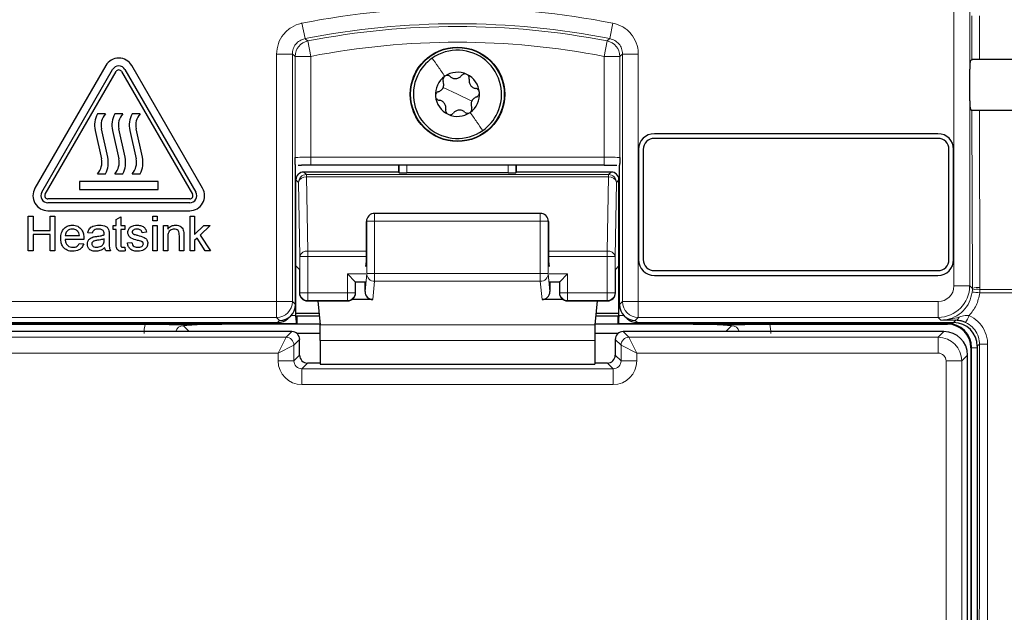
# Model space of a CAD drawing. Header units: millimetres. Extents: x 5 to 418, y 2 to 292.
# Tile 19 of 82: x 101 to 111, y 163 to 169. Entities that reach past the tile are written whole.
import ezdxf

# ---------------------------------------------------------------- set-up
doc = ezdxf.new("R2010")
doc.units = ezdxf.units.MM
doc.layers.add('SLD-0', color=7, linetype='Continuous')
doc.styles.add('SLDTEXTSTYLE1', font='TXT', dxfattribs={"width": 0.605})
doc.dimstyles.new('SLDDIMSTYLE0', dxfattribs={"dimtxt": 3.5, "dimasz": 3.302, "dimexe": 0, "dimexo": 0.0625, "dimgap": 0.875, "dimtad": 1, "dimdec": 1, "dimlfac": 6, "dimrnd": 1e-09, "dimzin": 12, "dimdsep": 46, "dimtxsty": 'SLDTEXTSTYLE1', "dimsah": 1, "dimcen": 0.09, "dimadec": 0, "dimazin": 3, "dimtfac": 1, "dimtofl": 0, "dimtmove": 0, "dimatfit": 3, "dimfxl": 1, "dimfrac": 2, "dimtolj": 1, "dimtzin": 12, "dimarcsym": 0})

# ---------------------------------------------------------------- blocks, each defined once
blk = doc.blocks.new('_D')
at = {"layer": 'SLD-0', "color": 7}
for p, q in [((120.994, 246.535), (136.043, 246.535)), ((135.043, 246.535), (135.043, 92.139)), ((110.009, 92.139), (136.043, 92.139))]:
    blk.add_line(p, q, dxfattribs=at)
for centre, start, end in [((132.358, 169.981), 63.4349, 116.5651), ((132.358, 168.693), 243.4349, 296.5651)]:
    blk.add_arc(centre, 6.006, start, end, dxfattribs=at)
for points in [[(135.043, 246.535), (134.535, 243.233), (135.551, 243.233)], [(135.043, 92.139), (135.551, 95.441), (134.535, 95.441)]]:
    blk.add_solid(points, dxfattribs=at)
at = {"layer": 'SLD-0', "color": 7, "insert": (130.532, 163.322), "char_height": 3.5, "attachment_point": 1, "rotation": 90, "style": 'SLDTEXTSTYLE1'}
blk.add_mtext('926,4', dxfattribs=at)

msp = doc.modelspace()

# ---------------------------------------------------------------- linework, layer by layer
at = {"color": 7, "linetype": 'Continuous', "lineweight": 18}
for p, q in [((110.7139, 166.3152), (110.7139, 180.2599)), ((110.8806, 180.2599), (110.8806, 166.3152)), ((103.816, 169.0963), (103.8483, 168.9328)), ((107.1061, 169.0963), (107.0738, 168.9328)), ((110.9036, 168.7133), (110.9025, 169.1743)), ((110.9831, 169.1729), (110.9842, 168.7148)), ((103.878, 168.9089), (103.9097, 168.7453)), ((107.0441, 168.9089), (107.0124, 168.7453)), ((103.5473, 166.1486), (103.5473, 168.7693)), ((103.5473, 168.7693), (103.7139, 168.7693)), ((103.7139, 168.7693), (103.7139, 166.1486)), ((103.7431, 167.6738), (103.7431, 168.7453)), ((103.7431, 168.7453), (103.9097, 168.7453)), ((103.9097, 168.7453), (103.9097, 167.6781)), ((107.0124, 168.7453), (107.179, 168.7453)), ((107.0124, 167.6781), (107.0124, 168.7453)), ((107.179, 168.7453), (107.179, 167.6738)), ((107.3748, 168.7693), (107.2082, 168.7693)), ((107.2082, 166.1486), (107.2082, 168.7693)), ((107.3748, 168.7693), (107.3748, 166.1486)), ((105.4611, 168.3433), (105.3087, 168.4144)), ((105.4611, 168.3433), (105.6134, 168.2722)), ((110.9093, 166.2865), (110.9048, 168.172)), ((110.9854, 168.1705), (110.9898, 166.2976)), ((103.9097, 167.5948), (103.9097, 167.6781)), ((103.9097, 167.6781), (107.0124, 167.6781)), ((107.0124, 167.5948), (107.0124, 167.6781)), ((104.843, 167.5136), (104.843, 167.5948)), ((104.9263, 167.5948), (104.9263, 167.5122)), ((105.9958, 167.5122), (105.9958, 167.5948)), ((106.0791, 167.5948), (106.0791, 167.5136)), ((103.7793, 167.4105), (103.7522, 167.4376)), ((103.8355, 167.5209), (103.8626, 167.4939)), ((103.8626, 167.4939), (103.8626, 167.4695)), ((103.8626, 167.4939), (107.0595, 167.4939)), ((103.8626, 167.4695), (103.8763, 166.6844)), ((103.8626, 167.4695), (107.0595, 167.4695)), ((107.0458, 166.6844), (107.0595, 167.4695)), ((107.0595, 167.4939), (107.0866, 167.5209)), ((107.0595, 167.4695), (107.0595, 167.4939)), ((107.1699, 167.4376), (107.1429, 167.4105)), ((103.793, 166.6254), (103.7793, 167.4105)), ((107.1429, 167.4105), (107.1291, 166.6254)), ((104.5846, 167.0001), (104.5846, 167.0835)), ((106.3375, 167.0001), (106.3375, 167.0835)), ((104.5013, 167.0001), (104.4984, 166.9972)), ((104.5013, 167.0001), (104.5846, 167.0001)), ((104.5013, 166.4458), (104.5013, 167.0001)), ((106.3375, 167.0001), (104.5846, 167.0001)), ((104.5846, 167.0001), (104.5846, 166.4458)), ((106.3375, 167.0001), (106.4208, 167.0001)), ((106.3375, 166.4458), (106.3375, 167.0001)), ((106.4208, 167.0001), (106.4208, 166.4458)), ((106.4237, 166.9972), (106.4208, 167.0001)), ((103.8763, 166.6254), (103.793, 166.6254)), ((103.793, 166.2433), (103.793, 166.6254)), ((103.8763, 166.6844), (103.8763, 166.6254)), ((103.8763, 166.6844), (104.4984, 166.6844)), ((103.8763, 166.6254), (103.8763, 166.2433)), ((103.8763, 166.6254), (104.4982, 166.6254)), ((106.4237, 166.6844), (107.0458, 166.6844)), ((106.4239, 166.6254), (107.0458, 166.6254)), ((107.0458, 166.6254), (107.0458, 166.6844)), ((107.0458, 166.2433), (107.0458, 166.6254)), ((107.1291, 166.6254), (107.0458, 166.6254)), ((107.1291, 166.6254), (107.1291, 166.2433)), ((104.4911, 166.4433), (104.2958, 166.4433)), ((104.2958, 166.2433), (104.2958, 166.4433)), ((104.4829, 166.2552), (104.5013, 166.4458)), ((104.5013, 166.4458), (104.5846, 166.4458)), ((104.5846, 166.3638), (104.5846, 166.4458)), ((104.5846, 166.4458), (106.3375, 166.4458)), ((106.3375, 166.4458), (106.4208, 166.4458)), ((106.3375, 166.3638), (106.3375, 166.4458)), ((106.4208, 166.4458), (106.4392, 166.2552)), ((106.6263, 166.4433), (106.431, 166.4433)), ((106.6263, 166.4433), (106.6263, 166.2433)), ((104.4897, 166.3599), (104.3791, 166.3599)), ((104.3791, 166.3599), (104.3791, 166.2433)), ((104.5846, 166.3638), (104.566, 166.1708)), ((106.3375, 166.3638), (104.5846, 166.3638)), ((106.3561, 166.1708), (106.3375, 166.3638)), ((106.543, 166.3599), (106.4325, 166.3599)), ((106.543, 166.2433), (106.543, 166.3599)), ((110.8806, 166.3152), (110.7139, 166.3152)), ((110.8806, 166.3152), (110.9093, 166.2865)), ((110.9089, 166.2704), (110.9093, 166.2865)), ((110.9894, 166.2774), (110.9873, 166.2423)), ((110.9898, 166.2976), (110.9894, 166.2774)), ((110.9894, 166.2774), (115.0472, 166.2774)), ((103.7898, 166.2401), (103.793, 166.2433)), ((103.8763, 166.2433), (103.793, 166.2433)), ((103.8763, 166.2433), (103.8763, 166.1599)), ((103.8763, 166.2433), (104.2958, 166.2433)), ((104.2958, 166.1599), (104.2958, 166.2433)), ((104.3791, 166.2433), (104.2958, 166.2433)), ((104.3791, 166.2433), (104.3823, 166.2401)), ((106.5398, 166.2401), (106.543, 166.2433)), ((106.6263, 166.2433), (106.543, 166.2433)), ((106.6263, 166.2433), (106.6263, 166.1599)), ((106.6263, 166.2433), (107.0458, 166.2433)), ((107.1291, 166.2433), (107.0458, 166.2433)), ((107.0458, 166.1599), (107.0458, 166.2433)), ((107.1291, 166.2433), (107.1323, 166.2401)), ((110.9073, 166.2493), (110.9089, 166.2704)), ((115.0477, 166.2423), (110.9873, 166.2423)), ((100.3748, 166.1486), (103.5473, 166.1486)), ((103.5473, 166.1486), (103.7139, 166.1486)), ((103.5473, 166.1486), (103.5473, 165.9819)), ((103.7139, 166.1486), (103.746, 166.1165)), ((103.8763, 166.1599), (103.8731, 166.1568)), ((103.8763, 166.1599), (104.2958, 166.1599)), ((104.299, 166.1568), (104.2958, 166.1599)), ((106.6263, 166.1599), (106.6231, 166.1568)), ((106.6263, 166.1599), (107.0458, 166.1599)), ((107.049, 166.1568), (107.0458, 166.1599)), ((107.1761, 166.1165), (107.2082, 166.1486)), ((107.2082, 166.1486), (107.3748, 166.1486)), ((107.3748, 166.1486), (110.5473, 166.1486)), ((107.3748, 165.9819), (107.3748, 166.1486)), ((110.5473, 165.9819), (110.5473, 166.1486)), ((103.5473, 165.9819), (100.3748, 165.9819)), ((103.5793, 165.9499), (103.5473, 165.9819)), ((103.6989, 166.0006), (103.7522, 166.0006)), ((107.1699, 166.0006), (107.2232, 166.0006)), ((107.3748, 165.9819), (107.3428, 165.9499)), ((110.5473, 165.9819), (107.3748, 165.9819)), ((110.576, 165.9532), (110.5473, 165.9819)), ((103.7536, 165.9172), (100.2777, 165.9172)), ((102.5608, 165.8934), (102.6222, 165.832)), ((103.5559, 165.9266), (103.5793, 165.9499)), ((106.9154, 165.9025), (104.0067, 165.9025)), ((110.6444, 165.9172), (107.1685, 165.9172)), ((107.3428, 165.9499), (107.3662, 165.9266)), ((108.2999, 165.832), (108.3613, 165.8934)), ((110.6444, 165.9172), (110.6444, 165.9266)), ((110.6444, 165.9172), (110.6444, 165.9099)), ((110.7111, 165.9266), (110.7356, 165.9511)), ((100.3751, 165.7709), (103.647, 165.7709)), ((103.5637, 165.6043), (103.647, 165.7709)), ((103.647, 165.7709), (103.7081, 165.832)), ((107.214, 165.832), (107.2751, 165.7709)), ((107.2751, 165.7709), (107.3584, 165.6043)), ((107.2751, 165.7709), (110.547, 165.7709)), ((110.547, 165.7709), (110.6081, 165.832)), ((110.547, 165.7709), (110.547, 165.6043)), ((103.5637, 165.6043), (103.7303, 165.6876)), ((103.7914, 165.7487), (103.7303, 165.6876)), ((103.7303, 165.6876), (103.7303, 165.5209)), ((106.9131, 165.7385), (104.0091, 165.7385)), ((107.1918, 165.6876), (107.1307, 165.7487)), ((107.1918, 165.6876), (107.3584, 165.6043)), ((107.1918, 165.5209), (107.1918, 165.6876)), ((110.9017, 165.6599), (110.8944, 165.6599)), ((110.9017, 165.6599), (110.9611, 165.6599)), ((110.9017, 146.8433), (110.9017, 165.6599)), ((110.9845, 165.7), (110.9611, 165.6766)), ((103.5637, 165.6043), (100.3751, 165.6043)), ((103.5637, 165.5209), (103.5637, 165.6043)), ((103.7303, 165.5209), (103.7914, 165.582)), ((107.1307, 165.582), (107.1918, 165.5209)), ((107.3584, 165.6043), (107.3584, 165.5209)), ((110.547, 165.6043), (107.3584, 165.6043)), ((110.8581, 165.582), (110.797, 165.5209)), ((103.5637, 165.5209), (103.7303, 165.5209)), ((103.8747, 165.4987), (103.8137, 165.4376)), ((107.1085, 165.4376), (107.0474, 165.4987)), ((107.3584, 165.5209), (107.1918, 165.5209)), ((110.6304, 162.7334), (110.6304, 165.5209)), ((110.797, 165.5209), (110.6304, 165.5209)), ((110.797, 165.5209), (110.797, 162.7334)), ((103.8137, 165.2709), (103.8137, 165.4376)), ((103.8137, 165.4376), (107.1085, 165.4376)), ((107.1085, 165.2709), (107.1085, 165.4376)), ((107.1085, 165.2709), (103.8137, 165.2709))]:
    msp.add_line(p, q, dxfattribs=at)
at = {"color": 7, "linetype": 'Continuous', "lineweight": 25}
for p, q in [((110.885, 168.6947), (110.9036, 168.7133)), ((101.7406, 168.6474), (100.9906, 167.3484)), ((101.0628, 167.3067), (101.8128, 168.6058)), ((101.0989, 167.2859), (101.8489, 168.5849)), ((101.9066, 168.5849), (102.6566, 167.2859)), ((101.9427, 168.6058), (102.6927, 167.3067)), ((102.7648, 167.3484), (102.0148, 168.6474)), ((110.8835, 168.2752), (110.8835, 168.6114)), ((110.9048, 168.172), (110.885, 168.1918)), ((101.7361, 168.1359), (101.6527, 168.1359)), ((101.9194, 168.1359), (101.8361, 168.1359)), ((102.1027, 168.1359), (102.0194, 168.1359)), ((101.6277, 167.9618), (101.6944, 167.6619)), ((101.7611, 167.6767), (101.6944, 167.9766)), ((101.811, 167.9618), (101.8777, 167.6619)), ((101.9445, 167.6767), (101.8777, 167.9766)), ((101.9943, 167.9618), (102.0611, 167.6619)), ((102.1278, 167.6767), (102.0611, 167.9766)), ((110.5444, 167.9266), (107.5444, 167.9266)), ((110.5444, 167.8766), (107.5444, 167.8766)), ((107.3777, 167.7599), (107.3777, 166.5933)), ((107.4277, 167.7599), (107.4277, 166.5933)), ((110.6611, 166.5933), (110.6611, 167.7599)), ((110.7111, 166.5933), (110.7111, 167.7599)), ((103.746, 166.1166), (103.746, 167.5951)), ((103.7762, 167.5941), (103.8122, 167.5943)), ((107.0124, 167.5948), (103.9097, 167.5948)), ((104.8357, 167.5948), (104.8357, 167.5209)), ((106.0864, 167.5209), (106.0864, 167.5948)), ((107.1761, 166.1166), (107.1761, 167.5951)), ((102.2944, 167.4192), (101.4611, 167.4192)), ((101.4611, 167.4192), (101.4611, 167.3359)), ((101.6527, 167.5026), (101.7361, 167.5026)), ((101.8361, 167.5026), (101.9194, 167.5026)), ((102.0194, 167.5026), (102.1027, 167.5026)), ((102.2944, 167.3359), (102.2944, 167.4192)), ((103.7522, 166.5279), (103.7522, 167.4376)), ((104.8357, 167.5209), (103.8355, 167.5209)), ((104.843, 167.5136), (104.8357, 167.5209)), ((105.9958, 167.5122), (104.9263, 167.5122)), ((106.0864, 167.5209), (106.0791, 167.5136)), ((107.0866, 167.5209), (106.0864, 167.5209)), ((107.1699, 166.5279), (107.1699, 167.4376)), ((101.4611, 167.3359), (102.2944, 167.3359)), ((102.6277, 167.2359), (101.1277, 167.2359)), ((102.6277, 167.1942), (101.1277, 167.1942)), ((101.1277, 167.1109), (102.6277, 167.1109)), ((100.92, 167.0526), (100.9717, 167.0526)), ((100.92, 166.6859), (100.92, 167.0526)), ((100.9717, 167.0526), (100.9717, 166.9021)), ((101.1504, 167.0526), (101.2021, 167.0526)), ((101.1504, 166.9021), (101.1504, 167.0526)), ((101.2021, 167.0526), (101.2021, 166.6859)), ((101.8508, 167.0191), (101.8978, 167.0458)), ((101.8508, 166.9539), (101.8508, 167.0191)), ((101.8978, 167.0458), (101.8978, 166.9539)), ((102.2363, 167.0526), (102.2833, 167.0526)), ((102.2363, 167.0056), (102.2363, 167.0526)), ((102.2833, 167.0056), (102.2363, 167.0056)), ((102.2833, 167.0526), (102.2833, 167.0056)), ((102.6319, 166.6859), (102.6319, 167.0526)), ((102.6319, 167.0526), (102.679, 167.0526)), ((102.679, 167.0526), (102.679, 166.8581)), ((104.5257, 167.0591), (104.5232, 167.0566)), ((104.5846, 167.0835), (106.3375, 167.0835)), ((106.3989, 167.0566), (106.3964, 167.0591)), ((100.9717, 166.9021), (101.1504, 166.9021)), ((101.8179, 166.9115), (101.8179, 166.9539)), ((101.8179, 166.9539), (101.8508, 166.9539)), ((101.8508, 166.9115), (101.8179, 166.9115)), ((101.8508, 166.7612), (101.8508, 166.9115)), ((101.8978, 166.9539), (101.9401, 166.9539)), ((101.8978, 166.9115), (101.8978, 166.7595)), ((101.9401, 166.9115), (101.8978, 166.9115)), ((101.9401, 166.9539), (101.9401, 166.9115)), ((102.2363, 166.9539), (102.2833, 166.9539)), ((102.2363, 166.6859), (102.2363, 166.9539)), ((102.2833, 166.9539), (102.2833, 166.6859)), ((102.3491, 166.9539), (102.3961, 166.9539)), ((102.3491, 166.6859), (102.3491, 166.9539)), ((102.3961, 166.9539), (102.3961, 166.9165)), ((102.679, 166.8581), (102.7772, 166.9539)), ((102.8427, 166.9539), (102.7398, 166.8537)), ((102.7772, 166.9539), (102.8427, 166.9539)), ((104.4984, 166.6567), (104.4984, 166.9972)), ((106.4237, 166.9972), (106.4237, 166.6567)), ((101.1504, 166.8598), (100.9717, 166.8598)), ((100.9717, 166.8598), (100.9717, 166.6859)), ((101.1504, 166.6859), (101.1504, 166.8598)), ((101.3102, 166.8504), (101.4606, 166.8504)), ((101.5074, 166.8081), (101.3102, 166.8081)), ((101.5969, 166.8739), (101.5499, 166.8786)), ((101.7237, 166.7992), (101.7239, 166.8128)), ((101.7756, 166.8596), (101.7756, 166.8023)), ((102.1705, 166.8833), (102.1234, 166.8786)), ((102.3961, 166.8296), (102.3961, 166.6859)), ((102.5183, 166.6859), (102.5183, 166.8459)), ((102.5653, 166.8498), (102.5653, 166.6859)), ((102.7059, 166.8207), (102.679, 166.7944)), ((102.679, 166.7944), (102.679, 166.6859)), ((102.7924, 166.6859), (102.7059, 166.8207)), ((102.7398, 166.8537), (102.8474, 166.6859)), ((101.4601, 166.7658), (101.5062, 166.7611)), ((101.9401, 166.7247), (101.9448, 166.6852)), ((101.9683, 166.7705), (102.0153, 166.7752)), ((100.9717, 166.6859), (100.92, 166.6859)), ((101.2021, 166.6859), (101.1504, 166.6859)), ((101.7897, 166.6859), (101.7427, 166.6859)), ((102.2833, 166.6859), (102.2363, 166.6859)), ((102.3961, 166.6859), (102.3491, 166.6859)), ((102.5653, 166.6859), (102.5183, 166.6859)), ((102.679, 166.6859), (102.6319, 166.6859)), ((102.8474, 166.6859), (102.7924, 166.6859)), ((103.7898, 166.4903), (103.7522, 166.5279)), ((103.7522, 166.0006), (103.7522, 166.5279)), ((103.7898, 166.4903), (103.7898, 166.2401)), ((104.4911, 166.5222), (104.4971, 166.5743)), ((106.425, 166.5743), (106.431, 166.5222)), ((107.1699, 166.5279), (107.1323, 166.4903)), ((107.1323, 166.2401), (107.1323, 166.4903)), ((107.1699, 166.0006), (107.1699, 166.5279)), ((104.2958, 166.4433), (104.3791, 166.3599)), ((106.543, 166.3599), (106.6263, 166.4433)), ((107.5444, 166.4766), (110.5444, 166.4766)), ((107.5444, 166.4266), (110.5444, 166.4266)), ((104.3791, 166.3599), (104.3823, 166.3568)), ((104.3823, 166.2401), (104.3823, 166.3568)), ((104.4835, 166.3538), (104.3823, 166.3538)), ((104.4829, 166.2552), (104.4829, 166.3538)), ((106.5398, 166.3538), (106.4386, 166.3538)), ((106.4392, 166.3538), (106.4392, 166.2552)), ((106.543, 166.3599), (106.5398, 166.3568)), ((106.5398, 166.3568), (106.5398, 166.2401)), ((104.566, 166.1708), (104.3452, 166.1708)), ((106.5769, 166.1708), (106.3561, 166.1708)), ((103.746, 166.1165), (103.746, 166.1166)), ((103.8731, 166.1568), (104.299, 166.1568)), ((103.9822, 166.1568), (104.0067, 165.9025)), ((106.6231, 166.1568), (107.049, 166.1568)), ((106.9399, 166.1568), (106.9154, 165.9025)), ((107.1761, 166.1165), (107.1761, 166.1166)), ((103.6738, 165.9755), (103.6972, 165.9988)), ((103.7522, 166.0265), (103.9947, 166.0265)), ((103.7609, 165.9942), (103.7522, 165.9855)), ((103.7522, 165.9855), (103.7522, 165.9855)), ((103.7609, 165.9942), (103.7609, 165.9099)), ((103.9978, 165.9942), (103.7609, 165.9942)), ((107.1612, 165.9942), (106.9243, 165.9942)), ((106.9274, 166.0265), (107.1699, 166.0265)), ((107.1699, 165.9855), (107.1612, 165.9942)), ((107.1612, 165.9099), (107.1612, 165.9942)), ((107.1699, 165.9855), (107.1699, 165.9855)), ((107.2249, 165.9988), (107.2483, 165.9755)), ((100.211, 165.9266), (103.5559, 165.9266)), ((100.2777, 165.9099), (102.1568, 165.9099)), ((103.7609, 165.9099), (102.9665, 165.9099)), ((103.7609, 165.9099), (103.7536, 165.9172)), ((104.006, 165.9099), (103.7609, 165.9099)), ((107.1612, 165.9099), (106.9162, 165.9099)), ((107.1685, 165.9172), (107.1612, 165.9099)), ((107.9556, 165.9099), (107.1612, 165.9099)), ((107.3662, 165.9266), (110.7111, 165.9266)), ((108.7653, 165.9099), (110.6444, 165.9099)), ((103.7081, 165.832), (100.314, 165.832)), ((104.0088, 165.8095), (103.765, 165.8095)), ((107.1571, 165.8095), (106.9133, 165.8095)), ((110.6081, 165.832), (107.214, 165.832)), ((103.7914, 165.582), (103.7914, 165.7487)), ((104.0091, 165.7385), (104.0091, 165.4871)), ((106.9131, 165.7385), (106.9131, 165.4871)), ((107.1307, 165.7487), (107.1307, 165.582)), ((110.8944, 165.6599), (110.8944, 146.8433)), ((110.9611, 165.6766), (110.9611, 146.8439)), ((110.8581, 146.9212), (110.8581, 165.582)), ((104.0091, 165.4987), (103.8747, 165.4987)), ((104.0091, 165.4871), (106.9131, 165.4871)), ((107.0474, 165.4987), (106.9131, 165.4987))]:
    msp.add_line(p, q, dxfattribs=at)
at = {"color": 7, "linetype": 'Continuous', "lineweight": 18, "flags": 128}
for points in [[(103.8483, 168.9328), (103.8542, 168.9281), (103.878, 168.9089)], [(107.0441, 168.9089), (107.0501, 168.9137), (107.0738, 168.9328)], [(103.7431, 168.7453), (103.7285, 168.7573), (103.7139, 168.7693)], [(107.2082, 168.7693), (107.1936, 168.7573), (107.179, 168.7453)]]:
    msp.add_lwpolyline(points, dxfattribs=at)
at = {"color": 7, "linetype": 'Continuous', "lineweight": 25}
for radius in [0.5, 0.4953]:
    msp.add_circle((105.4611, 168.3433), radius, dxfattribs=at)
at = {"color": 7, "linetype": 'Continuous', "lineweight": 18}
for centre, radius, start, end in [((105.4611, 160.7599), 8.4971, 78.83718, 101.16282), ((105.4611, 160.7599), 8.3305, 78.83718, 101.16282), ((105.4611, 160.7599), 8.3013, 79.00614, 100.99386), ((103.9098, 168.7452), 0.1667, 101.01001, 179.98385), ((105.4611, 160.7599), 8.1346, 79.00614, 100.99386), ((107.0123, 168.7452), 0.1667, 0.01615, 78.98999), ((103.8626, 167.4105), 0.0834, 90.02044, 179.97956), ((103.8531, 167.3945), 0.0755, 82.77494, 167.76207), ((107.0595, 167.4105), 0.0834, 0.02044, 89.97956), ((107.069, 167.3945), 0.0755, 12.23793, 97.22506), ((104.5846, 167.0002), 0.0833, 135.00151, 180.01956), ((106.3375, 167.0002), 0.0833, 359.98044, 44.99849), ((103.8668, 166.6094), 0.0755, 82.77494, 167.76207), ((107.0553, 166.6094), 0.0755, 12.23793, 97.22506), ((104.5843, 166.4467), 0.083, 180.67094, 270.24638), ((106.3379, 166.4467), 0.083, 269.75362, 359.32906), ((110.5472, 166.3153), 0.3333, 270.00873, 359.99127), ((110.9632, 166.1129), 0.1666, 80.96458, 109.01794), ((110.9714, 166.1329), 0.1658, 83.61467, 112.00928), ((103.8763, 166.2433), 0.0834, 180.02044, 269.97956), ((104.2958, 166.2433), 0.0834, 270.02044, 359.97956), ((106.6263, 166.2433), 0.0834, 180.02044, 269.97956), ((107.0458, 166.2433), 0.0834, 270.02044, 359.97956), ((110.8702, 165.3648), 0.8853, 82.39916, 87.59893), ((103.5472, 166.1486), 0.1667, 270.02044, 359.97956), ((107.3749, 166.1486), 0.1667, 180.02044, 269.97956), ((110.7253, 165.9936), 0.0437, 283.66786, 348.64856), ((110.3885, 166.2011), 0.526, 328.7156, 337.70032), ((103.647, 165.6875), 0.0834, 0.02044, 89.97956), ((107.2751, 165.6875), 0.0834, 90.02044, 179.97956), ((111.0495, 166.4974), 0.8, 265.33873, 271.51453)]:
    msp.add_arc(centre, radius, start, end, dxfattribs=at)
at = {"color": 7, "linetype": 'Continuous', "lineweight": 25}
for centre, radius, start, end in [((105.4611, 168.3433), 0.4667, 334.98633, 124.98633), ((101.8777, 168.5683), 0.1583, 30, 150), ((105.4611, 168.3433), 0.4667, 124.98633, 154.98633), ((101.8777, 168.5683), 0.075, 30, 150), ((101.8777, 168.5683), 0.0333, 30, 150), ((105.4611, 168.3433), 0.2333, 64.98633, 124.98633), ((105.4611, 168.3433), 0.4667, 154.98633, 304.98633), ((105.4611, 168.3433), 0.2333, 124.98633, 184.98633), ((105.4611, 168.3433), 0.2333, 4.98633, 64.98633), ((105.4611, 168.3433), 0.2333, 304.98633, 4.98633), ((105.4611, 168.3433), 0.2333, 184.98633, 244.98633), ((105.4611, 168.3433), 0.2333, 244.98633, 304.98633), ((101.8702, 168.0157), 0.2485, 151.07214, 192.54608), ((101.8702, 168.0157), 0.1801, 138.13844, 192.54608), ((102.0535, 168.0157), 0.2485, 151.07214, 192.54608), ((102.0535, 168.0157), 0.1801, 138.13844, 192.54608), ((102.2368, 168.0157), 0.2485, 151.07214, 192.54608), ((102.2368, 168.0157), 0.1801, 138.13844, 192.54608), ((105.4611, 168.3433), 0.4667, 304.98633, 334.98633), ((107.5444, 167.7599), 0.1667, 90, 180), ((107.5444, 167.7599), 0.1167, 90, 180), ((110.5444, 167.7599), 0.1667, 0, 90), ((110.5444, 167.7599), 0.1167, 0, 90), ((101.5186, 167.6228), 0.1801, 318.13844, 12.54608), ((101.5186, 167.6228), 0.2485, 331.07214, 12.54608), ((101.7019, 167.6228), 0.1801, 318.13844, 12.54608), ((101.7019, 167.6228), 0.2485, 331.07214, 12.54608), ((101.8853, 167.6228), 0.1801, 318.13844, 12.54608), ((101.8853, 167.6228), 0.2485, 331.07214, 12.54608), ((101.1277, 167.2692), 0.1583, 150, 270), ((102.6277, 167.2692), 0.1583, 270, 30), ((101.1277, 167.2692), 0.075, 150, 270), ((101.1277, 167.2692), 0.0333, 150, 270), ((102.6277, 167.2692), 0.075, 270, 30), ((102.6277, 167.2692), 0.0333, 270, 30), ((104.5846, 167.0001), 0.0833, 90, 135), ((106.3375, 167.0001), 0.0833, 45, 90), ((107.5444, 166.5933), 0.1667, 180, 270), ((107.5444, 166.5933), 0.1167, 180, 270), ((110.5444, 166.5933), 0.1167, 270, 0), ((110.5444, 166.5933), 0.1667, 270, 0), ((103.8731, 166.2401), 0.0834, 180.02044, 269.97956), ((104.299, 166.2401), 0.0834, 270.02044, 359.97956), ((106.6231, 166.2401), 0.0834, 180.02044, 269.97956), ((107.049, 166.2401), 0.0834, 270.02044, 359.97956), ((110.6444, 165.6599), 0.2573, 0, 90), ((110.6444, 165.6599), 0.25, 0, 90), ((103.7081, 165.7486), 0.0834, 0.02044, 89.97956), ((107.214, 165.7486), 0.0834, 90.02044, 179.97956)]:
    msp.add_arc(centre, radius, start, end, dxfattribs=at)
for centre, major_axis, ratio, start_param, end_param in [((110.885, 168.6114), (0, 0.0833), 0.0174551, 0.0174533, 1.5707963), ((105.4611, 171.6072), (165.7984, 0), 0.0174551, 4.7457074, 4.7621688), ((110.885, 168.2752), (0, 0.0833), 0.0174551, 1.5707963, 3.1241394), ((105.4611, 165.2929), (164.9535, 0), 0.0174551, 1.5207614, 1.5372995), ((103.9097, 167.5904), (0.25, 0), 0.0174551, 1.5707963, 1.9794839), ((103.8355, 167.4376), (0.0589, -0.0589), 0.9996955, 2.3563468, 3.9268385), ((104.9263, 167.5136), (0.0833, 0), 0.0174551, 3.1590459, 4.712389), ((105.9958, 167.5136), (0.0833, 0), 0.0174551, 4.712389, 6.265732), ((107.0866, 167.4376), (-0.0589, -0.0589), 0.9996955, 2.3563468, 3.9268385), ((104.5832, 166.9987), (0.0786, 0.0326), 0.9756194, 1.9722982, 2.7400908), ((106.3389, 166.9987), (0.0786, -0.0326), 0.9756194, 0.4015019, 1.1692945), ((104.5817, 166.9972), (0.0589, 0.0589), 0.9996955, 2.3385889, 2.3563468), ((106.3404, 166.9972), (0.0589, -0.0589), 0.9996955, 0.7852459, 0.8030037), ((104.4969, 166.6567), (0, 0.0833), 0.0174551, 3.2911086, 4.712389), ((106.4252, 166.6567), (0, 0.0833), 0.0174551, 1.5707963, 2.9920767), ((104.5663, 166.2554), (-0.0081, -0.0843), 0.9838215, 4.8099607, 6.3776443), ((106.3558, 166.2554), (-0.0081, 0.0843), 0.9838215, 3.0471336, 4.6148173), ((103.5793, 166.1166), (0.1667, 0), 0.9996955, 4.712389, 6.2828806), ((107.3428, 166.1166), (0.1667, 0), 0.9996955, 3.1418973, 4.712389), ((103.556, 166.0933), (0.1179, 0.1179), 0.9996955, 3.9268385, 4.712389), ((103.7507, 166.0006), (0, 0.0833), 0.0174551, 4.5305121, 4.712389), ((103.7537, 166.0006), (0, 0.0833), 0.0174551, 1.7526732, 3.1241394), ((107.1684, 166.0006), (0, 0.0833), 0.0174551, 3.1590459, 4.5305121), ((107.1714, 166.0006), (0, 0.0833), 0.0174551, 1.5707963, 1.7526732), ((107.3661, 166.0933), (0.1179, -0.1179), 0.9996955, 4.712389, 5.4979394), ((104.0061, 165.7385), (0, 0.1667), 0.0174551, 4.712389, 6.103873), ((106.916, 165.7385), (0, 0.1667), 0.0174551, 0.1793123, 1.5707963), ((110.711, 165.6766), (0.1768, 0.1768), 0.9996955, 5.4979394, 7.0684312), ((110.6081, 165.582), (0.1768, -0.1768), 0.9998985, 0.7855505, 2.3560422), ((103.8748, 165.582), (0.059, 0.059), 0.9984793, 2.3563468, 3.9268385), ((107.0473, 165.582), (0.059, -0.059), 0.9984793, 5.4979394, 7.0684312)]:
    msp.add_ellipse(centre, major_axis=major_axis, ratio=ratio, start_param=start_param, end_param=end_param, dxfattribs=at)
at = {"color": 7, "linetype": 'Continuous', "lineweight": 18}
for centre, major_axis, ratio, start_param, end_param in [((103.9097, 167.6737), (0.1667, 0), 0.0261826, 1.5707963, 3.1241394), ((107.0124, 167.6737), (0.1667, 0), 0.0261826, 0.0174533, 1.5707963), ((110.5472, 166.3153), (-0.1179, 0.1179), 0.9996955, 2.3563468, 3.9268385), ((102.562, 165.809), (0.2954, -0.2954), 0.9972647, 3.684069, 3.9256213), ((102.562, 165.809), (0.0604, -0.0604), 0.9759379, 2.357564, 3.6635835), ((108.3601, 165.809), (0.0604, 0.0604), 0.9759379, 5.7611944, 7.0672139), ((108.3601, 165.809), (-0.2954, -0.2954), 0.9972647, 2.357564, 2.5991163), ((110.547, 165.5209), (-0.1768, 0.1768), 0.9998985, 3.9271431, 5.4976349), ((110.547, 165.5209), (0.0589, 0.0589), 0.9996955, 5.4979394, 7.0684312), ((103.8137, 165.521), (-0.1768, -0.1768), 0.9996955, 5.4979394, 7.0684312), ((103.8137, 165.521), (0.059, 0.059), 0.9984793, 2.3563468, 3.9268385), ((107.1084, 165.521), (0.1768, -0.1768), 0.9996955, 5.4979394, 7.0684312), ((107.1084, 165.521), (0.059, -0.059), 0.9984793, 5.4979394, 7.0684312)]:
    msp.add_ellipse(centre, major_axis=major_axis, ratio=ratio, start_param=start_param, end_param=end_param, dxfattribs=at)
for points, knots in [([(103.816, 169.0963), (103.8131, 169.0957), (103.7737, 169.0876), (103.7003, 169.0573), (103.6158, 168.9815), (103.5583, 168.8818), (103.551, 168.8068), (103.5473, 168.7693)], [0, 0, 0, 0, 0.019366, 0.2645085, 0.5096539, 0.7548276, 1, 1, 1, 1]), ([(107.3748, 168.7693), (107.3748, 168.7723), (107.3745, 168.8125), (107.3589, 168.8904), (107.301, 168.988), (107.2142, 169.0637), (107.1421, 169.0854), (107.1061, 169.0963)], [0, 0, 0, 0, 0.019366, 0.2645085, 0.5096539, 0.7548276, 1, 1, 1, 1]), ([(103.7139, 168.7693), (103.7157, 168.7881), (103.7194, 168.8256), (103.7482, 168.8752), (103.7914, 168.9152), (103.8288, 168.9268), (103.8483, 168.9328)], [0, 0, 0, 0, 0.2452657, 0.4904926, 0.7356895, 1, 1, 1, 1]), ([(107.0738, 168.9328), (107.0919, 168.9274), (107.128, 168.9165), (107.1711, 168.8787), (107.202, 168.8286), (107.2061, 168.7896), (107.2082, 168.7693)], [0, 0, 0, 0, 0.2452657, 0.4904926, 0.7356895, 1, 1, 1, 1]), ([(110.576, 165.9532), (110.5884, 165.9537), (110.6381, 165.9553), (110.7236, 165.9806), (110.8158, 166.0462), (110.8839, 166.139), (110.8995, 166.2125), (110.9073, 166.2493)], [0, 0, 0, 0, 0.07714387, 0.30784814, 0.53843405, 0.76919594, 1, 1, 1, 1]), ([(110.9873, 166.2423), (110.978, 166.1959), (110.96, 166.1065), (110.9027, 166.0356), (110.8752, 166.0015)], [0, 0, 0, 0, 0.5189654, 1, 1, 1, 1]), ([(110.576, 165.9532), (110.5765, 165.9532), (110.5784, 165.9532), (110.5854, 165.9532), (110.6189, 165.9539), (110.6817, 165.9606), (110.7381, 165.9765), (110.7681, 165.985)], [0, 0, 0, 0, 0.0073788, 0.0295423, 0.1082786, 0.5243923, 1, 1, 1, 1]), ([(110.7681, 165.985), (110.7893, 165.9919), (110.8236, 166.0032), (110.8609, 166.002), (110.8752, 166.0015)], [0, 0, 0, 0, 0.6162692, 1, 1, 1, 1]), ([(110.8752, 166.0015), (110.9078, 165.9826), (110.9731, 165.9449), (111.0398, 165.8512), (111.068, 165.7645), (111.07, 165.7124), (111.0706, 165.6977)], [0, 0, 0, 0, 0.2946916, 0.5893405, 0.8841722, 1, 1, 1, 1]), ([(110.7356, 165.9511), (110.7079, 165.9515), (110.652, 165.9521), (110.6018, 165.9528), (110.5763, 165.9532), (110.576, 165.9532)], [0, 0, 0, 0, 0.4934713, 0.9935248, 1, 1, 1, 1]), ([(110.9845, 165.7), (110.984, 165.7111), (110.9825, 165.7501), (110.9614, 165.8152), (110.9114, 165.8854), (110.8625, 165.9138), (110.838, 165.928)], [0, 0, 0, 0, 0.1158491, 0.410745, 0.7054053, 1, 1, 1, 1]), ([(110.9691, 146.8037), (110.9724, 149.9506), (110.979, 156.2453), (110.9826, 162.5481), (110.9845, 165.7)], [0, 0, 0, 0, 0.4999168, 1, 1, 1, 1]), ([(111.0706, 165.6977), (111.0706, 165.6421), (111.0704, 165.3645), (111.0698, 164.1983), (111.0672, 159.534), (111.0625, 153.5102), (111.0569, 148.3798), (111.0552, 146.7983)], [0, 0, 0, 0, 0.0088087, 0.0440433, 0.1849823, 0.7487663, 1, 1, 1, 1])]:
    msp.add_open_spline(points, degree=3, knots=knots, dxfattribs=at)
for points in [[(105.1935, 168.7256), (105.2136, 168.6969), (105.2538, 168.6394), (105.3028, 168.5694), (105.3273, 168.5344)], [(105.7286, 167.9609), (105.7085, 167.9897), (105.6683, 168.0472), (105.6193, 168.1171), (105.5948, 168.1521)]]:
    msp.add_open_spline(points, degree=3, dxfattribs=at)
at = {"color": 7, "linetype": 'Continuous', "lineweight": 25}
for points, knots in [([(110.9036, 168.7133), (110.9047, 168.7135), (110.9069, 168.7138), (110.9218, 168.7142), (110.9435, 168.7146), (110.9657, 168.7147), (110.9796, 168.7147), (110.9842, 168.7148)], [0, 0, 0, 0, 0.22365976, 0.44734293, 0.67034014, 0.89191163, 1, 1, 1, 1]), ([(105.2604, 168.3714), (105.2701, 168.3757), (105.2846, 168.3822), (105.3001, 168.399), (105.3093, 168.4139), (105.3149, 168.4306), (105.3179, 168.4534), (105.3135, 168.4688), (105.3106, 168.479)], [0, 0, 0, 0, 0.2490881, 0.3742197, 0.4988353, 0.623937, 0.7497132, 1, 1, 1, 1]), ([(105.3273, 168.5344), (105.3231, 168.5309), (105.3148, 168.5237), (105.3082, 168.5087), (105.3064, 168.4931), (105.3092, 168.4837), (105.3106, 168.479)], [0, 0, 0, 0, 0.2492338, 0.4997272, 0.7493458, 1, 1, 1, 1]), ([(105.385, 168.5311), (105.3811, 168.534), (105.3732, 168.5399), (105.358, 168.5435), (105.3417, 168.5425), (105.3321, 168.5371), (105.3273, 168.5344)], [0, 0, 0, 0, 0.25085118, 0.49981935, 0.74999452, 1, 1, 1, 1]), ([(105.385, 168.5311), (105.3936, 168.5249), (105.4065, 168.5156), (105.4288, 168.5106), (105.4464, 168.51), (105.4636, 168.5135), (105.4848, 168.5223), (105.496, 168.5338), (105.5034, 168.5414)], [0, 0, 0, 0, 0.2491389, 0.3742728, 0.4988786, 0.6239691, 0.7497342, 1, 1, 1, 1]), ([(105.5597, 168.5547), (105.5545, 168.5565), (105.5441, 168.5601), (105.5279, 168.5583), (105.5135, 168.5521), (105.5068, 168.545), (105.5034, 168.5414)], [0, 0, 0, 0, 0.2492337, 0.4997272, 0.7493456, 1, 1, 1, 1]), ([(105.5857, 168.503), (105.5862, 168.5079), (105.5874, 168.5177), (105.5829, 168.5326), (105.5739, 168.5462), (105.5644, 168.5519), (105.5597, 168.5547)], [0, 0, 0, 0, 0.2508535, 0.4998224, 0.7499966, 1, 1, 1, 1]), ([(105.5857, 168.503), (105.5846, 168.4925), (105.583, 168.4766), (105.5898, 168.4548), (105.5981, 168.4394), (105.6098, 168.4262), (105.628, 168.4122), (105.6435, 168.4083), (105.6538, 168.4057)], [0, 0, 0, 0, 0.2491414, 0.3742754, 0.4988808, 0.6239708, 0.7497353, 1, 1, 1, 1]), ([(105.2604, 168.3714), (105.2559, 168.3694), (105.2469, 168.3655), (105.2361, 168.3541), (105.2289, 168.3395), (105.2287, 168.3285), (105.2286, 168.323)], [0, 0, 0, 0, 0.2507928, 0.4997404, 0.7499403, 1, 1, 1, 1]), ([(105.6935, 168.3636), (105.6925, 168.3689), (105.6904, 168.3797), (105.6807, 168.3929), (105.6682, 168.4022), (105.6586, 168.4045), (105.6538, 168.4057)], [0, 0, 0, 0, 0.2492369, 0.4997272, 0.7493439, 1, 1, 1, 1]), ([(105.6617, 168.3152), (105.6662, 168.3172), (105.6752, 168.3211), (105.686, 168.3324), (105.6932, 168.347), (105.6934, 168.3581), (105.6935, 168.3636)], [0, 0, 0, 0, 0.2507928, 0.4997404, 0.7499403, 1, 1, 1, 1]), ([(105.2286, 168.323), (105.2296, 168.3176), (105.2317, 168.3068), (105.2414, 168.2936), (105.254, 168.2843), (105.2635, 168.282), (105.2683, 168.2809)], [0, 0, 0, 0, 0.2492369, 0.4997272, 0.7493439, 1, 1, 1, 1]), ([(105.3364, 168.1836), (105.3375, 168.1941), (105.3391, 168.2099), (105.3323, 168.2317), (105.324, 168.2472), (105.3123, 168.2604), (105.2941, 168.2743), (105.2786, 168.2783), (105.2683, 168.2809)], [0, 0, 0, 0, 0.2491414, 0.3742754, 0.4988808, 0.6239708, 0.7497353, 1, 1, 1, 1]), ([(105.6617, 168.3152), (105.652, 168.3109), (105.6375, 168.3043), (105.622, 168.2876), (105.6128, 168.2726), (105.6072, 168.2559), (105.6042, 168.2332), (105.6086, 168.2178), (105.6115, 168.2076)], [0, 0, 0, 0, 0.2490881, 0.3742197, 0.4988353, 0.623937, 0.7497132, 1, 1, 1, 1]), ([(105.3364, 168.1836), (105.3359, 168.1787), (105.3347, 168.1689), (105.3392, 168.1539), (105.3482, 168.1403), (105.3577, 168.1347), (105.3624, 168.1318)], [0, 0, 0, 0, 0.2508535, 0.4998224, 0.7499966, 1, 1, 1, 1]), ([(105.5371, 168.1555), (105.5285, 168.1617), (105.5156, 168.171), (105.4933, 168.176), (105.4757, 168.1765), (105.4585, 168.173), (105.4373, 168.1642), (105.4261, 168.1528), (105.4187, 168.1452)], [0, 0, 0, 0, 0.2491389, 0.3742728, 0.4988786, 0.6239691, 0.7497342, 1, 1, 1, 1]), ([(105.5371, 168.1555), (105.541, 168.1525), (105.5489, 168.1467), (105.5641, 168.1431), (105.5804, 168.1441), (105.59, 168.1494), (105.5948, 168.1521)], [0, 0, 0, 0, 0.2508512, 0.4998193, 0.7499945, 1, 1, 1, 1]), ([(105.5948, 168.1521), (105.599, 168.1557), (105.6073, 168.1629), (105.6139, 168.1779), (105.6157, 168.1934), (105.6129, 168.2028), (105.6115, 168.2076)], [0, 0, 0, 0, 0.2492338, 0.4997272, 0.7493458, 1, 1, 1, 1]), ([(110.9854, 168.1705), (110.9762, 168.1705), (110.9576, 168.1706), (110.9333, 168.1709), (110.9152, 168.1712), (110.9062, 168.1716), (110.9052, 168.1719), (110.9048, 168.172)], [0, 0, 0, 0, 0.2188249, 0.4376055, 0.657623, 0.8800574, 1, 1, 1, 1]), ([(105.3624, 168.1318), (105.3676, 168.13), (105.378, 168.1264), (105.3942, 168.1282), (105.4086, 168.1344), (105.4153, 168.1416), (105.4187, 168.1452)], [0, 0, 0, 0, 0.2492337, 0.4997272, 0.7493456, 1, 1, 1, 1]), ([(103.746, 167.5951), (103.7456, 167.6008), (103.7445, 167.6157), (103.7437, 167.6525), (103.7431, 167.6736), (103.7431, 167.6738)], [0, 0, 0, 0, 0.3845228, 0.9942397, 1, 1, 1, 1]), ([(107.179, 167.6738), (107.179, 167.6736), (107.1785, 167.6525), (107.1776, 167.6157), (107.1765, 167.6008), (107.1761, 167.5951)], [0, 0, 0, 0, 0.0057603, 0.6154772, 1, 1, 1, 1]), ([(107.0124, 167.5947), (107.0319, 167.5947), (107.0795, 167.5947), (107.1213, 167.5943), (107.1459, 167.594)], [0, 0, 0, 0, 0.4112776, 1, 1, 1, 1]), ([(101.2632, 166.8176), (101.2644, 166.8375), (101.2667, 166.8771), (101.2963, 166.926), (101.3402, 166.9546), (101.3714, 166.9572), (101.387, 166.9586)], [0, 0, 0, 0, 0.2807476, 0.5597747, 0.7796663, 1, 1, 1, 1]), ([(101.3868, 166.9162), (101.3763, 166.9154), (101.3553, 166.9136), (101.3301, 166.8973), (101.314, 166.875), (101.3115, 166.8586), (101.3102, 166.8504)], [0, 0, 0, 0, 0.2801903, 0.5597279, 0.7796424, 1, 1, 1, 1]), ([(101.4434, 166.8938), (101.434, 166.9012), (101.4173, 166.9144), (101.3961, 166.9157), (101.3868, 166.9162)], [0, 0, 0, 0, 0.5585118, 1, 1, 1, 1]), ([(101.387, 166.9586), (101.4065, 166.9563), (101.4453, 166.9518), (101.4867, 166.9125), (101.5053, 166.8658), (101.5069, 166.8354), (101.5076, 166.8202)], [0, 0, 0, 0, 0.2793662, 0.5583982, 0.7788851, 1, 1, 1, 1]), ([(101.5499, 166.8786), (101.5542, 166.8932), (101.5628, 166.9223), (101.6092, 166.9548), (101.6478, 166.9571), (101.6714, 166.9586)], [0, 0, 0, 0, 0.2804297, 0.5593032, 1, 1, 1, 1]), ([(101.6629, 166.9162), (101.6549, 166.916), (101.6389, 166.9155), (101.6167, 166.9084), (101.6031, 166.8919), (101.599, 166.8799), (101.5969, 166.8739)], [0, 0, 0, 0, 0.2808547, 0.5597509, 0.7794996, 1, 1, 1, 1]), ([(101.7118, 166.9021), (101.7033, 166.907), (101.6881, 166.9157), (101.6706, 166.9161), (101.6629, 166.9162)], [0, 0, 0, 0, 0.5578706, 1, 1, 1, 1]), ([(101.6714, 166.9586), (101.6959, 166.9572), (101.73, 166.9554), (101.7651, 166.9273), (101.7706, 166.909), (101.7733, 166.8998)], [0, 0, 0, 0, 0.55925309, 0.77919507, 1, 1, 1, 1]), ([(101.7239, 166.8661), (101.7237, 166.8736), (101.7234, 166.887), (101.7153, 166.8975), (101.7118, 166.9021)], [0, 0, 0, 0, 0.5619027, 1, 1, 1, 1]), ([(101.7733, 166.8998), (101.7741, 166.8923), (101.7756, 166.879), (101.7756, 166.8655), (101.7756, 166.8596)], [0, 0, 0, 0, 0.55981741, 1, 1, 1, 1]), ([(101.973, 166.8808), (101.9748, 166.8938), (101.9779, 166.917), (101.995, 166.9328), (102.0025, 166.9398)], [0, 0, 0, 0, 0.55892749, 1, 1, 1, 1]), ([(102.0025, 166.9398), (102.014, 166.9459), (102.0346, 166.9569), (102.0578, 166.9581), (102.0681, 166.9586)], [0, 0, 0, 0, 0.5589377, 1, 1, 1, 1]), ([(102.0715, 166.9162), (102.0601, 166.916), (102.043, 166.9156), (102.0269, 166.9036), (102.0208, 166.894), (102.0203, 166.8884), (102.02, 166.8856)], [0, 0, 0, 0, 0.49976982, 0.74909468, 0.87459228, 1, 1, 1, 1]), ([(102.0681, 166.9586), (102.0812, 166.9578), (102.1075, 166.9562), (102.1427, 166.9419), (102.1643, 166.914), (102.1684, 166.8936), (102.1705, 166.8833)], [0, 0, 0, 0, 0.28073686, 0.56042748, 0.77944966, 1, 1, 1, 1]), ([(102.1234, 166.8786), (102.1218, 166.8851), (102.1184, 166.8981), (102.0993, 166.9143), (102.082, 166.9155), (102.0715, 166.9162)], [0, 0, 0, 0, 0.28030438, 0.56023701, 1, 1, 1, 1]), ([(102.3961, 166.9165), (102.4016, 166.9236), (102.4126, 166.9377), (102.4404, 166.9551), (102.4636, 166.9573), (102.4777, 166.9586)], [0, 0, 0, 0, 0.2805539, 0.5608154, 1, 1, 1, 1]), ([(102.4646, 166.9162), (102.4568, 166.9156), (102.441, 166.9143), (102.4197, 166.903), (102.3973, 166.876), (102.3966, 166.8487), (102.3961, 166.8296)], [0, 0, 0, 0, 0.18727275, 0.37436152, 0.56054005, 1, 1, 1, 1]), ([(102.5183, 166.8459), (102.5182, 166.8554), (102.5181, 166.8742), (102.5085, 166.9002), (102.487, 166.9142), (102.4721, 166.9156), (102.4646, 166.9162)], [0, 0, 0, 0, 0.2816799, 0.5597852, 0.7795872, 1, 1, 1, 1]), ([(102.4777, 166.9586), (102.4886, 166.9577), (102.5105, 166.9559), (102.5387, 166.9418), (102.5563, 166.9188), (102.5607, 166.9021), (102.5629, 166.8938)], [0, 0, 0, 0, 0.2802155, 0.5599712, 0.7796359, 1, 1, 1, 1]), ([(101.3895, 166.6812), (101.3697, 166.683), (101.3302, 166.6865), (101.2859, 166.724), (101.2656, 166.7712), (101.264, 166.8021), (101.2632, 166.8176)], [0, 0, 0, 0, 0.27995211, 0.55866091, 0.77899431, 1, 1, 1, 1]), ([(101.3102, 166.8081), (101.3117, 166.796), (101.3146, 166.7718), (101.3342, 166.7427), (101.3615, 166.7259), (101.3807, 166.7243), (101.3903, 166.7235)], [0, 0, 0, 0, 0.2806334, 0.5596873, 0.7796605, 1, 1, 1, 1]), ([(101.4606, 166.8504), (101.4594, 166.8594), (101.4572, 166.8753), (101.4476, 166.8881), (101.4434, 166.8938)], [0, 0, 0, 0, 0.5606744, 1, 1, 1, 1]), ([(101.5076, 166.8202), (101.5076, 166.8179), (101.5075, 166.8139), (101.5075, 166.8099), (101.5074, 166.8081)], [0, 0, 0, 0, 0.5599987, 1, 1, 1, 1]), ([(101.5452, 166.7569), (101.5463, 166.7668), (101.5483, 166.7866), (101.5689, 166.8174), (101.5929, 166.827), (101.6075, 166.833)], [0, 0, 0, 0, 0.280458, 0.560983, 1, 1, 1, 1]), ([(101.6531, 166.7982), (101.6397, 166.7968), (101.623, 166.795), (101.6052, 166.7856), (101.5981, 166.7785), (101.5932, 166.7696), (101.5926, 166.7629), (101.5922, 166.7596)], [0, 0, 0, 0, 0.5002798, 0.6253263, 0.7502693, 0.875147, 1, 1, 1, 1]), ([(101.6075, 166.833), (101.6147, 166.8345), (101.6275, 166.8374), (101.6404, 166.839), (101.6462, 166.8397)], [0, 0, 0, 0, 0.5599184, 1, 1, 1, 1]), ([(101.6462, 166.8397), (101.6608, 166.8416), (101.687, 166.8449), (101.7125, 166.852), (101.7237, 166.8551)], [0, 0, 0, 0, 0.560185, 1, 1, 1, 1]), ([(101.7239, 166.8128), (101.7109, 166.8092), (101.6876, 166.8027), (101.6637, 166.7996), (101.6531, 166.7982)], [0, 0, 0, 0, 0.5597597, 1, 1, 1, 1]), ([(101.7167, 166.762), (101.7191, 166.7687), (101.7234, 166.7808), (101.7236, 166.7935), (101.7237, 166.7992)], [0, 0, 0, 0, 0.5589946, 1, 1, 1, 1]), ([(101.7237, 166.8551), (101.7237, 166.8572), (101.7238, 166.8608), (101.7238, 166.8645), (101.7239, 166.8661)], [0, 0, 0, 0, 0.5600235, 1, 1, 1, 1]), ([(101.7756, 166.8023), (101.7756, 166.7888), (101.7757, 166.7668), (101.7767, 166.7361), (101.7797, 166.71), (101.7864, 166.6939), (101.7897, 166.6859)], [0, 0, 0, 0, 0.3402059, 0.5603391, 0.7801747, 1, 1, 1, 1]), ([(102.0773, 166.797), (102.0535, 166.8031), (102.0237, 166.8107), (101.9933, 166.8312), (101.9774, 166.8503), (101.9748, 166.8686), (101.973, 166.8808)], [0, 0, 0, 0, 0.5013208, 0.6265921, 0.7518172, 1, 1, 1, 1]), ([(102.02, 166.8856), (102.0203, 166.8828), (102.0208, 166.8777), (102.0237, 166.8734), (102.0249, 166.8716)], [0, 0, 0, 0, 0.5592363, 1, 1, 1, 1]), ([(102.0249, 166.8716), (102.0275, 166.8691), (102.032, 166.8645), (102.0379, 166.862), (102.0404, 166.8609)], [0, 0, 0, 0, 0.5590842, 1, 1, 1, 1]), ([(102.0404, 166.8609), (102.0471, 166.8588), (102.0589, 166.8552), (102.0708, 166.852), (102.076, 166.8506)], [0, 0, 0, 0, 0.5599649, 1, 1, 1, 1]), ([(102.076, 166.8506), (102.1004, 166.8443), (102.1309, 166.8365), (102.1631, 166.8168), (102.1757, 166.8027), (102.1835, 166.7852), (102.1842, 166.7727), (102.1846, 166.7664)], [0, 0, 0, 0, 0.5004464, 0.6253959, 0.750274, 0.8750687, 1, 1, 1, 1]), ([(102.1215, 166.7833), (102.1134, 166.7863), (102.0989, 166.7916), (102.0839, 166.7954), (102.0773, 166.797)], [0, 0, 0, 0, 0.5597879, 1, 1, 1, 1]), ([(102.5629, 166.8938), (102.5638, 166.8856), (102.5653, 166.871), (102.5653, 166.8563), (102.5653, 166.8498)], [0, 0, 0, 0, 0.5597912, 1, 1, 1, 1]), ([(101.5062, 166.7611), (101.5009, 166.7478), (101.4903, 166.7211), (101.4493, 166.6869), (101.4122, 166.6834), (101.3895, 166.6812)], [0, 0, 0, 0, 0.2806132, 0.5608329, 1, 1, 1, 1]), ([(101.3903, 166.7235), (101.3984, 166.724), (101.4145, 166.7249), (101.4423, 166.7365), (101.4534, 166.7547), (101.4601, 166.7658)], [0, 0, 0, 0, 0.2812824, 0.5619063, 1, 1, 1, 1]), ([(101.6329, 166.6812), (101.6207, 166.6819), (101.5962, 166.6833), (101.5658, 166.7011), (101.5478, 166.728), (101.5461, 166.7473), (101.5452, 166.7569)], [0, 0, 0, 0, 0.2808155, 0.5596902, 0.7796958, 1, 1, 1, 1]), ([(101.5922, 166.7596), (101.5927, 166.7552), (101.5937, 166.7464), (101.602, 166.7356), (101.6182, 166.725), (101.6332, 166.7241), (101.6437, 166.7235)], [0, 0, 0, 0, 0.1865647, 0.3734672, 0.5606134, 1, 1, 1, 1]), ([(101.7286, 166.7188), (101.7125, 166.7069), (101.6839, 166.6855), (101.6485, 166.6825), (101.6329, 166.6812)], [0, 0, 0, 0, 0.5599714, 1, 1, 1, 1]), ([(101.6437, 166.7235), (101.6602, 166.7256), (101.6898, 166.7292), (101.7084, 166.752), (101.7167, 166.762)], [0, 0, 0, 0, 0.5597581, 1, 1, 1, 1]), ([(101.7427, 166.6859), (101.7389, 166.6916), (101.7323, 166.7018), (101.7297, 166.7136), (101.7286, 166.7188)], [0, 0, 0, 0, 0.5596973, 1, 1, 1, 1]), ([(101.9117, 166.6812), (101.9043, 166.6815), (101.8895, 166.682), (101.8683, 166.6905), (101.8481, 166.7174), (101.8497, 166.7431), (101.8508, 166.7612)], [0, 0, 0, 0, 0.1874327, 0.3738211, 0.5594622, 1, 1, 1, 1]), ([(101.8978, 166.7595), (101.8972, 166.7507), (101.8965, 166.7396), (101.9038, 166.729), (101.9109, 166.724), (101.9174, 166.7237), (101.9217, 166.7235)], [0, 0, 0, 0, 0.49959573, 0.62523856, 0.7503541, 1, 1, 1, 1]), ([(101.9217, 166.7235), (101.9251, 166.7236), (101.9313, 166.7238), (101.9374, 166.7244), (101.9401, 166.7247)], [0, 0, 0, 0, 0.55996521, 1, 1, 1, 1]), ([(102.0796, 166.6812), (102.0647, 166.6819), (102.0351, 166.6833), (101.9972, 166.7037), (101.976, 166.7364), (101.9709, 166.7591), (101.9683, 166.7705)], [0, 0, 0, 0, 0.2807392, 0.5592969, 0.7793109, 1, 1, 1, 1]), ([(102.0153, 166.7752), (102.0172, 166.7668), (102.021, 166.7499), (102.0438, 166.7266), (102.0663, 166.7247), (102.0801, 166.7235)], [0, 0, 0, 0, 0.28131445, 0.56106879, 1, 1, 1, 1]), ([(102.1846, 166.7664), (102.1823, 166.7523), (102.1778, 166.7242), (102.1384, 166.6876), (102.1019, 166.6836), (102.0796, 166.6812)], [0, 0, 0, 0, 0.279926, 0.5600378, 1, 1, 1, 1]), ([(102.0801, 166.7235), (102.0873, 166.7238), (102.1016, 166.7243), (102.1207, 166.7314), (102.1346, 166.7447), (102.1366, 166.756), (102.1375, 166.7616)], [0, 0, 0, 0, 0.2811877, 0.5609523, 0.7810946, 1, 1, 1, 1]), ([(102.1375, 166.7616), (102.1373, 166.7643), (102.1367, 166.7696), (102.1311, 166.7777), (102.1251, 166.7812), (102.1215, 166.7833)], [0, 0, 0, 0, 0.279757, 0.5598387, 1, 1, 1, 1]), ([(101.9448, 166.6852), (101.9387, 166.684), (101.9277, 166.6818), (101.9166, 166.6814), (101.9117, 166.6812)], [0, 0, 0, 0, 0.5600783, 1, 1, 1, 1]), ([(102.1568, 165.9099), (102.1986, 165.9099), (102.282, 165.9097), (102.3865, 165.9087), (102.4607, 165.9074), (102.5053, 165.9065), (102.5332, 165.9059), (102.5486, 165.9058), (102.5589, 165.9057), (102.57, 165.9057), (102.5935, 165.906), (102.655, 165.9073), (102.7532, 165.909), (102.8852, 165.9099), (102.9469, 165.9099), (102.9665, 165.9099)], [0, 0, 0, 0, 0.1279845, 0.2556052, 0.3628065, 0.4421849, 0.4757382, 0.4878772, 0.4979054, 0.5079892, 0.5213852, 0.5795548, 0.810063, 0.9393939, 1, 1, 1, 1]), ([(102.9665, 165.9099), (102.9251, 165.9097), (102.8424, 165.9093), (102.7211, 165.9056), (102.6333, 165.9004), (102.5854, 165.8959), (102.5652, 165.8938), (102.561, 165.8934), (102.5608, 165.8934)], [0, 0, 0, 0, 0.22779632, 0.45509349, 0.75425006, 0.94919169, 0.99725457, 1, 1, 1, 1]), ([(107.9556, 165.9099), (107.9975, 165.9099), (108.0812, 165.9097), (108.1868, 165.9086), (108.256, 165.9075), (108.3032, 165.9065), (108.3293, 165.906), (108.3521, 165.9057), (108.3622, 165.9057), (108.3731, 165.9058), (108.3961, 165.906), (108.458, 165.9074), (108.5584, 165.9091), (108.6896, 165.9099), (108.7482, 165.9099), (108.7653, 165.9099)], [0, 0, 0, 0, 0.1285765, 0.2567737, 0.3662028, 0.4233865, 0.4807326, 0.4926999, 0.5020936, 0.5114973, 0.5265389, 0.585134, 0.819275, 0.9475433, 1, 1, 1, 1]), ([(108.3613, 165.8934), (108.3611, 165.8934), (108.3569, 165.8938), (108.3367, 165.8959), (108.2888, 165.9004), (108.201, 165.9056), (108.0797, 165.9093), (107.997, 165.9097), (107.9556, 165.9099)], [0, 0, 0, 0, 0.00274543, 0.05080831, 0.24574994, 0.54490651, 0.77220368, 1, 1, 1, 1]), ([(110.838, 165.928), (110.8257, 165.933), (110.8099, 165.9393), (110.7749, 165.9485), (110.7538, 165.9499), (110.7356, 165.9511)], [0, 0, 0, 0, 0.3391927, 0.4330012, 1, 1, 1, 1])]:
    msp.add_open_spline(points, degree=3, knots=knots, dxfattribs=at)

# ---------------------------------------------------------------- dimensions: what is measured, and where the dimension line sits
at = {"layer": 'SLD-0', "color": 7}
dim = msp.add_linear_dim(base=(135.0434, 92.1394), p1=(118.0361, 246.5349), p2=(110.0092, 92.1394), angle=90, text='(<>)', dimstyle='SLDDIMSTYLE0', dxfattribs=at)
dim.commit()
dim.dimension.update_dxf_attribs({"geometry": '_D', "text_midpoint": (135.0434, 169.3372), "dimtype": 160})

doc.saveas('drawing.dxf')
